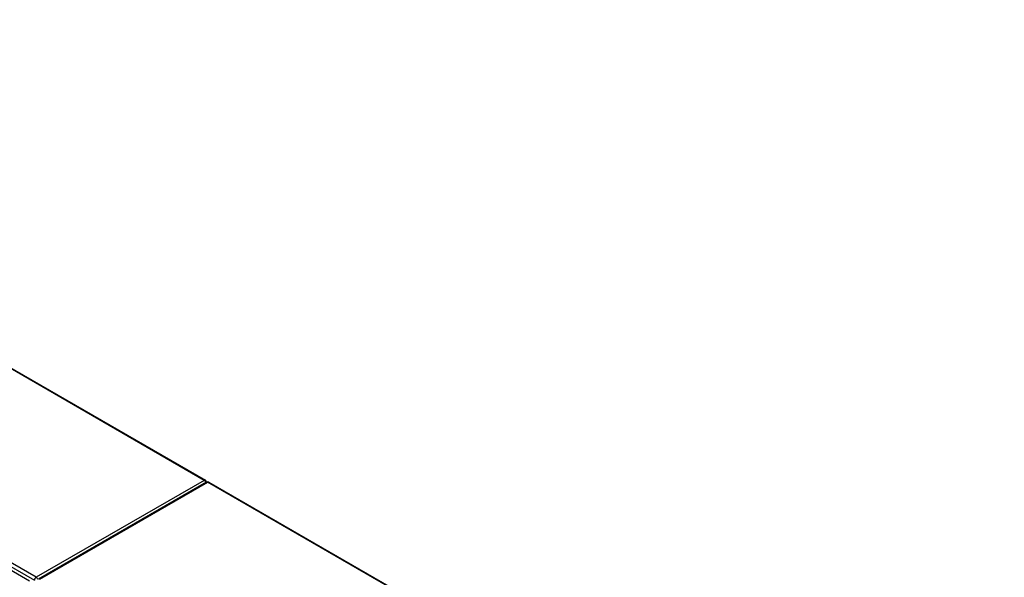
# Model space of a CAD drawing. Header units: inches. Extents: x 429.4 to 505.1, y 166.8 to 235.9.
# Tile 113 of 113: x 463.3 to 504, y 211.3 to 234.3. Entities that reach past the tile are written whole.
import ezdxf

# ---------------------------------------------------------------- set-up
doc = ezdxf.new("R2010")
doc.units = ezdxf.units.IN
doc.header["$MEASUREMENT"] = 0
doc.layers.add('Visible Edges(ANSI)', color=7, linetype='Continuous', lineweight=25)
doc.layers.add('Visible Tangent Edges(ANSI)', color=7, linetype='Continuous', lineweight=25)

msp = doc.modelspace()

# ---------------------------------------------------------------- linework, layer by layer
at = {"layer": 'Visible Edges(ANSI)'}
for p, q in [((438.087, 234.321), (471.007, 215.315)), ((430.093, 230.602), (463.755, 211.167)), ((471.048, 215.234), (464.117, 211.233)), ((471.147, 215.234), (503.955, 196.293))]:
    msp.add_line(p, q, dxfattribs=at)
for centre, start, end in [((470.957, 215.229), 5.2644, 60), ((471.097, 215.149), 60, 120)]:
    msp.add_arc(centre, 0.099, start, end, dxfattribs=at)
at = {"layer": 'Visible Tangent Edges(ANSI)'}
for p, q in [((470.957, 215.31), (438.058, 234.304)), ((430.155, 230.702), (463.956, 211.187)), ((464.026, 211.309), (430.225, 230.824)), ((470.957, 215.31), (464.026, 211.309)), ((464.166, 211.228), (471.097, 215.229)), ((503.955, 196.259), (471.097, 215.229))]:
    msp.add_line(p, q, dxfattribs=at)
for centre, major_axis, start_param, end_param in [((470.957, 215.229), (0.0495, 0.0857), 0, 0.785398), ((470.957, 215.229), (0.0495, -0.0857), 1.143718, 2.356194), ((471.097, 215.149), (-0.0495, 0.0857), 5.497787, 6.283185), ((471.097, 215.149), (0.0495, 0.0857), 0, 0.785398), ((464.026, 211.228), (0.0495, 0.0857), 0.785398, 2.356194), ((464.026, 211.228), (-0.0495, 0.0857), 4.23253, 5.497787)]:
    msp.add_ellipse(centre, major_axis=major_axis, ratio=0.57735, start_param=start_param, end_param=end_param, dxfattribs=at)

doc.saveas('drawing.dxf')
